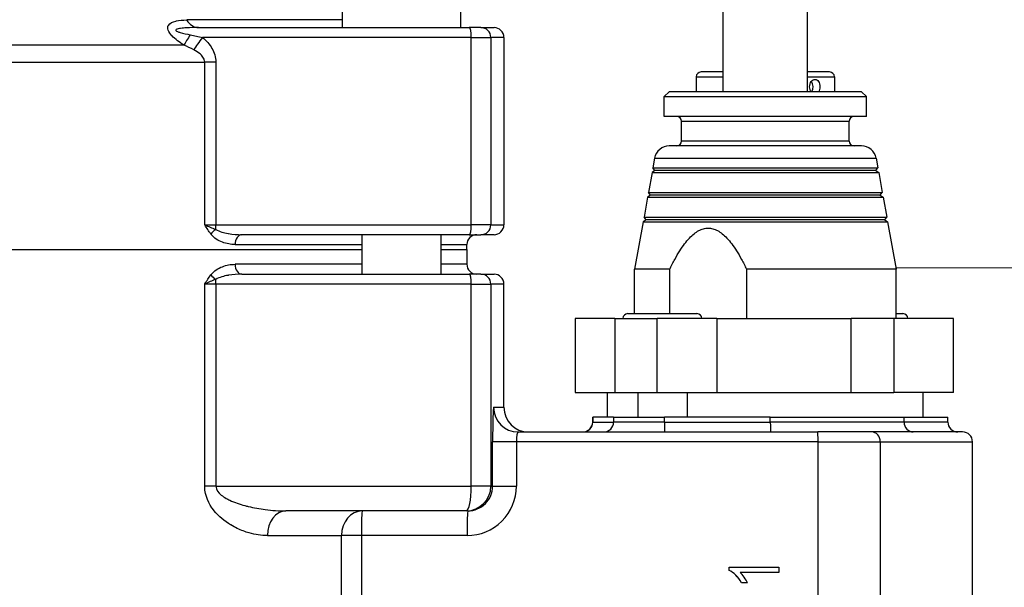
# Model space of a CAD drawing. Header units: millimetres. Extents: x -3789 to 8091, y -6405 to 1995.
# Tile 36 of 48: x 2299 to 2498, y -438 to -323. Entities that reach past the tile are written whole.
import ezdxf

# ---------------------------------------------------------------- set-up
doc = ezdxf.new("R2010")
doc.units = ezdxf.units.MM
doc.header["$LTSCALE"] = 20
doc.linetypes.add('HIDDEN', pattern=[9.525, 6.35, -3.175])
doc.layers.add('01-LINIE-025', color=1, linetype='CONTINUOUS')
doc.layers.add('02-LINIE-035', color=2, linetype='CONTINUOUS')
doc.layers.add('03-LINIE-050', color=3, linetype='CONTINUOUS', lineweight=13)

# ---------------------------------------------------------------- blocks, each defined once
blk = doc.blocks.new('A$Ce4b8372e')
at = {"layer": '03-LINIE-050', "linetype": 'HIDDEN'}
blk.add_line((2291, 0), (2035.446, 0), dxfattribs=at)

msp = doc.modelspace()

# ---------------------------------------------------------------- linework, layer by layer
at = {"layer": '02-LINIE-035'}
for p, q in [((2441.23, -337.23), (2441.23, -299.69)), ((2458.33, -337.23), (2458.33, -300.52)), ((2364.01, -309.83), (2364.01, -324.23)), ((2388.01, -309.83), (2388.01, -324.23)), ((2364.01, -322.69), (2332.48, -322.69)), ((2334.88, -324.23), (2389.76, -324.23)), ((2392.14, -324.23), (2389.76, -324.23)), ((2392.14, -324.23), (2394.78, -324.23)), ((2390.18, -326.23), (2335.7, -326.23)), ((2390.18, -364.23), (2390.18, -326.23)), ((2390.18, -326.23), (2394.14, -326.23)), ((2394.14, -326.23), (2394.14, -364.23)), ((2396.78, -326.23), (2394.14, -326.23)), ((2396.78, -326.23), (2396.78, -364.23)), ((2331.89, -327.78), (2131.68, -327.78)), ((2127.43, -331.24), (2336.14, -331.24)), ((2336.14, -364.23), (2336.14, -331.24)), ((2338.41, -331.24), (2336.14, -331.24)), ((2338.41, -331.24), (2338.41, -364.23)), ((2441.23, -333.23), (2436.78, -333.23)), ((2462.78, -333.23), (2458.33, -333.23)), ((2435.78, -334.23), (2441.23, -334.23)), ((2435.78, -334.23), (2435.78, -337.23)), ((2458.33, -334.23), (2463.78, -334.23)), ((2463.78, -334.23), (2463.78, -337.23)), ((2430.28, -337.23), (2429.28, -338.23)), ((2469.28, -337.23), (2430.28, -337.23)), ((2469.28, -337.23), (2470.28, -338.23)), ((2429.28, -338.23), (2470.28, -338.23)), ((2429.28, -342.23), (2429.28, -338.23)), ((2470.28, -342.23), (2470.28, -338.23)), ((2470.28, -342.23), (2429.28, -342.23)), ((2432.78, -343.23), (2466.78, -343.23)), ((2432.78, -347.23), (2432.78, -343.23)), ((2466.78, -347.23), (2466.78, -343.23)), ((2466.78, -347.23), (2432.78, -347.23)), ((2469.28, -348.23), (2430.29, -348.23)), ((2427.34, -350.7), (2426.99, -352.65)), ((2427.34, -350.7), (2472.23, -350.7)), ((2472.23, -350.7), (2472.58, -352.65)), ((2427.39, -353.23), (2426.81, -353.63)), ((2426.99, -352.65), (2472.58, -352.65)), ((2427.39, -353.23), (2426.99, -352.65)), ((2472.18, -353.23), (2427.39, -353.23)), ((2472.18, -353.23), (2472.58, -352.65)), ((2472.18, -353.23), (2472.76, -353.63)), ((2426.81, -353.63), (2426.09, -357.65)), ((2426.81, -353.63), (2472.76, -353.63)), ((2472.76, -353.63), (2473.48, -357.65)), ((2425.91, -358.63), (2425.19, -362.65)), ((2426.49, -358.23), (2425.91, -358.63)), ((2425.91, -358.63), (2473.66, -358.63)), ((2426.09, -357.65), (2473.48, -357.65)), ((2426.49, -358.23), (2426.09, -357.65)), ((2473.08, -358.23), (2426.49, -358.23)), ((2473.08, -358.23), (2473.48, -357.65)), ((2473.08, -358.23), (2473.66, -358.63)), ((2473.66, -358.63), (2474.38, -362.65)), ((2425.59, -363.23), (2425.01, -363.63)), ((2425.19, -362.65), (2474.38, -362.65)), ((2425.59, -363.23), (2425.19, -362.65)), ((2473.98, -363.23), (2425.59, -363.23)), ((2473.98, -363.23), (2474.38, -362.65)), ((2473.98, -363.23), (2474.56, -363.63)), ((2336.14, -364.23), (2338.41, -364.23)), ((2338.41, -364.23), (2390.18, -364.23)), ((2394.14, -364.23), (2390.18, -364.23)), ((2394.14, -364.23), (2396.78, -364.23)), ((2425.01, -363.63), (2423.28, -373.23)), ((2425.01, -363.63), (2474.56, -363.63)), ((2474.56, -363.63), (2476.28, -373.23)), ((2389.76, -366.23), (2343.69, -366.23)), ((2368.01, -366.23), (2368.01, -374.23)), ((2384.01, -366.23), (2384.01, -374.23)), ((2389.76, -366.23), (2392.14, -366.23)), ((2394.78, -366.23), (2392.14, -366.23)), ((2095.56, -369.23), (2368.01, -369.23)), ((2095.56, -369.23), (2368.01, -369.23)), ((2342.28, -368.23), (2368.01, -368.23)), ((2384.01, -368.23), (2389.28, -368.23)), ((2384.01, -369.23), (2389.28, -369.23)), ((2384.01, -369.23), (2389.28, -369.23)), ((2389.28, -369.23), (2389.28, -368.23)), ((2389.28, -369.23), (2389.28, -372.23)), ((2368.01, -372.23), (2342.28, -372.23)), ((2389.28, -372.23), (2384.01, -372.23)), ((2430.4, -373.23), (2423.28, -373.23)), ((2423.28, -382.23), (2423.28, -373.23)), ((2430.4, -382.23), (2430.4, -373.23)), ((2476.28, -373.23), (2445.98, -373.23)), ((2445.98, -373.23), (2445.98, -383.23)), ((2476.28, -383.23), (2476.28, -373.23)), ((2343.69, -374.23), (2389.76, -374.23)), ((2392.14, -374.23), (2389.76, -374.23)), ((2392.14, -374.23), (2394.78, -374.23)), ((2336.14, -417.23), (2336.14, -376.23)), ((2338.41, -376.23), (2336.14, -376.23)), ((2390.18, -376.23), (2338.41, -376.23)), ((2338.41, -376.23), (2338.41, -417.23)), ((2390.18, -417.23), (2390.18, -376.23)), ((2390.18, -376.23), (2394.14, -376.23)), ((2396.78, -376.23), (2394.14, -376.23)), ((2394.14, -376.23), (2394.14, -417.23)), ((2396.78, -401.23), (2396.78, -376.23)), ((2396.78, -376.23), (2396.78, -376.23)), ((2396.78, -401.23), (2396.78, -376.23)), ((2421.91, -382.23), (2435.91, -382.23)), ((2476.28, -382.23), (2477.66, -382.23)), ((2419.3, -383.23), (2411.25, -383.23)), ((2411.25, -383.23), (2411.25, -398.23)), ((2419.3, -383.23), (2427.87, -383.23)), ((2419.3, -383.23), (2419.3, -398.23)), ((2427.87, -398.23), (2427.87, -383.23)), ((2439.96, -383.23), (2427.87, -383.23)), ((2439.96, -383.23), (2467.18, -383.23)), ((2439.96, -383.23), (2439.96, -398.23)), ((2467.18, -398.23), (2467.18, -383.23)), ((2475.84, -383.23), (2467.18, -383.23)), ((2487.91, -383.23), (2475.84, -383.23)), ((2475.84, -383.23), (2475.84, -398.23)), ((2487.91, -398.23), (2487.91, -383.23)), ((2411.25, -398.23), (2419.3, -398.23)), ((2417.78, -403.23), (2417.78, -398.23)), ((2419.3, -398.23), (2427.87, -398.23)), ((2423.91, -398.23), (2423.91, -403.23)), ((2427.87, -398.23), (2439.96, -398.23)), ((2433.91, -398.23), (2433.91, -403.23)), ((2439.96, -398.23), (2467.18, -398.23)), ((2467.18, -398.23), (2475.84, -398.23)), ((2487.91, -398.23), (2475.84, -398.23)), ((2481.78, -403.23), (2481.78, -398.23)), ((2394.68, -401.23), (2396.78, -401.23)), ((2396.78, -401.23), (2396.78, -401.23)), ((2414.81, -403.23), (2414.78, -403.23)), ((2414.78, -404.23), (2414.78, -403.23)), ((2414.81, -404.23), (2414.78, -404.23)), ((2419.03, -403.23), (2414.81, -403.23)), ((2414.81, -403.23), (2414.81, -404.23)), ((2414.81, -404.23), (2419.03, -404.23)), ((2419.03, -403.23), (2429.32, -403.23)), ((2419.03, -403.23), (2419.03, -404.23)), ((2429.32, -404.23), (2419.03, -404.23)), ((2450.79, -403.23), (2429.32, -403.23)), ((2429.32, -404.23), (2429.32, -403.23)), ((2429.32, -404.23), (2450.79, -404.23)), ((2450.79, -403.23), (2477.9, -403.23)), ((2450.79, -404.23), (2450.79, -403.23)), ((2477.9, -404.23), (2450.79, -404.23)), ((2477.9, -403.23), (2486.78, -403.23)), ((2477.9, -404.23), (2477.9, -403.23)), ((2486.78, -404.23), (2477.9, -404.23)), ((2486.78, -404.23), (2486.78, -403.23)), ((2399.68, -406.23), (2460.4, -406.23)), ((2471.32, -406.23), (2460.4, -406.23)), ((2489.78, -406.23), (2471.32, -406.23)), ((2394.5, -417.23), (2394.5, -408.23)), ((2399.32, -408.23), (2394.5, -408.23)), ((2460.47, -408.23), (2399.32, -408.23)), ((2399.32, -408.23), (2399.32, -417.23)), ((2460.47, -533.48), (2460.47, -408.23)), ((2460.47, -408.23), (2473.07, -408.23)), ((2473.07, -408.23), (2473.07, -532.3)), ((2473.07, -408.23), (2491.78, -408.23)), ((2491.78, -532.18), (2491.78, -408.23)), ((2338.41, -417.23), (2336.14, -417.23)), ((2338.41, -417.23), (2390.18, -417.23)), ((2394.14, -417.23), (2390.18, -417.23)), ((2394.14, -417.23), (2394.5, -417.23)), ((2394.5, -417.23), (2399.32, -417.23)), ((2389.14, -422.23), (2352.58, -422.23)), ((2389.48, -422.23), (2389.14, -422.23)), ((2348.86, -427.23), (2363.87, -427.23)), ((2363.87, -466.08), (2363.87, -427.23)), ((2367.89, -427.23), (2363.87, -427.23)), ((2389.31, -427.23), (2367.89, -427.23)), ((2367.89, -427.23), (2367.89, -466.08)), ((2442.44, -434.33), (2442.44, -433.65)), ((2442.45, -433.65), (2442.44, -433.65)), ((2442.45, -434.33), (2442.44, -434.33)), ((2442.45, -433.65), (2452.49, -433.65)), ((2442.45, -434.33), (2442.45, -433.65)), ((2452.49, -434.7), (2444.67, -434.7)), ((2452.49, -433.65), (2452.49, -434.7)), ((2444.96, -436.8), (2444.95, -436.8)), ((2446.15, -436.8), (2444.96, -436.8))]:
    msp.add_line(p, q, dxfattribs=at)
for centre, radius, start, end in [((2436.78, -334.23), 1, 90, 180), ((2462.78, -334.23), 1, 0, 90), ((2431.78, -343.23), 1, 0, 90), ((2467.78, -343.23), 1, 90, 180), ((2431.78, -347.23), 1, 270, 0), ((2467.78, -347.23), 1, 180, 270), ((2430.29, -351.23), 3, 90, 169.796), ((2469.28, -351.23), 3, 10.204, 90), ((2391.28, -368.23), 2, 90, 180), ((2391.28, -372.23), 2, 180, 270), ((2394.78, -376.23), 2, 0, 90), ((2421.91, -383.23), 1, 90, 180), ((2435.91, -383.23), 1, 0, 90), ((2477.66, -383.23), 1, 0, 90), ((2401.78, -401.23), 5, 180, 270), ((2412.78, -404.23), 2, 270, 0), ((2488.78, -404.23), 2, 180, 270), ((2489.78, -408.23), 2, 0, 90)]:
    msp.add_arc(centre, radius, start, end, dxfattribs=at)
for centre, major_axis, ratio, start_param, end_param in [((2334.88, -319.23), (0, -5), 0.665827, 5.476514, 6.283185), ((2389.76, -326.23), (0, 2), 0.207912, 4.712389, 6.283185), ((2392.14, -326.23), (0, 2), 0.999657, 4.712389, 6.283185), ((2394.78, -326.23), (2, 0), 0.999657, 0, 1.570796), ((2334.21, -324.32), (2.72, 4.19), 0.020236, 1.915359, 2.554295), ((2336.74, -326.23), (-3.23, -3.82), 0.16013, 4.847141, 5.555213), ((2458.42, -336.23), (0, -1.5), 0.694253, 0.841069, 2.396094), ((2338.73, -366.09), (1.58, 1.23), 0.484418, 1.431466, 2.129318), ((2338, -364.23), (0, 2), 0.207912, 4.229622, 4.712389), ((2389.76, -364.23), (0, -2), 0.207912, 0, 1.570796), ((2392.14, -364.23), (0, -2), 0.999657, 0, 1.570796), ((2394.78, -364.23), (-2, 0), 0.999657, 1.570796, 3.141593), ((2343.69, -368.23), (0, 2), 0.701588, 0, 1.570796), ((2343.69, -372.23), (0, -2), 0.701588, 4.712389, 6.283185), ((2338.73, -374.37), (-1.58, 1.23), 0.484418, 1.012274, 1.710127), ((2389.76, -376.23), (0, 2), 0.207912, 4.712389, 6.283185), ((2392.14, -376.23), (0, 2), 0.999657, 4.712389, 6.283185), ((2394.78, -376.23), (0, 2), 0.999657, 4.712389, 6.283185), ((2338, -376.23), (0, -2), 0.207912, 1.570796, 2.053563), ((2394.68, -408.23), (0, -7), 0.026226, 3.141593, 4.712389), ((2399.68, -401.23), (0, -5), 0.999657, 4.712389, 6.283185), ((2401.78, -401.23), (0, -5), 0.999657, 4.712389, 6.283185), ((2412.83, -404.23), (0, -2), 0.994124, 0, 1.570796), ((2417.04, -404.23), (0, -2), 0.994124, 0, 1.570796), ((2429.39, -404.23), (0, -2), 0.034899, 4.712389, 6.283185), ((2450.86, -404.23), (0, -2), 0.034899, 4.712389, 6.283185), ((2479.78, -404.23), (0, -2), 0.938727, 4.712389, 6.283185), ((2399.68, -408.23), (0, 2), 0.179039, 0, 1.570796), ((2460.4, -408.23), (0, 2), 0.034899, 4.712389, 6.283185), ((2471.32, -408.23), (0, 2), 0.87525, 4.712389, 6.283185), ((2389.14, -417.23), (0, -5), 0.207912, 0, 1.570796), ((2389.14, -417.23), (0, -5), 0.999657, 0, 1.570796), ((2389.31, -417.23), (-10.01, 0), 0.998743, 1.570796, 3.141593), ((2389.48, -417.23), (-5.01, 0), 0.997149, 1.570796, 3.141593), ((2352.58, -427.23), (0, 5), 0.743327, 0, 1.570796), ((2368.06, -427.23), (0, 5), 0.83862, 0, 1.570796), ((2368.06, -427.23), (0, 5), 0.034899, 0, 1.570796), ((2389.48, -427.23), (0, 5), 0.034899, 0, 1.570796), ((2444.61, -460.21), (-1.37, 26.12), 0.234006, 5.918784, 6.054116), ((2432.04, -428.76), (-14.19, 9.42), 0.210873, 3.455015, 3.627054)]:
    msp.add_ellipse(centre, major_axis=major_axis, ratio=ratio, start_param=start_param, end_param=end_param, dxfattribs=at)
for points, knots in [([(2331.89, -327.78), (2331.03, -327.21), (2330.18, -326.59), (2329.51, -325.88), (2329.51, -325.88), (2329.5, -325.87), (2329.5, -325.87), (2329.17, -325.52), (2328.89, -325.14), (2328.75, -324.78), (2328.75, -324.77), (2328.75, -324.76), (2328.74, -324.75), (2328.61, -324.4), (2328.63, -324.07), (2328.76, -323.82), (2328.76, -323.81), (2328.77, -323.81), (2328.77, -323.8), (2329.04, -323.3), (2329.66, -323.05), (2330.31, -322.9), (2330.32, -322.9), (2330.32, -322.9), (2330.33, -322.89), (2330.99, -322.74), (2331.72, -322.69), (2332.48, -322.69)], [0, 0, 0, 0, 0.25, 0.25, 0.25, 0.251631, 0.251631, 0.251631, 0.375, 0.375, 0.375, 0.378188, 0.378188, 0.378188, 0.5, 0.5, 0.5, 0.503992, 0.503992, 0.503992, 0.75, 0.75, 0.75, 0.752462, 0.752462, 0.752462, 1, 1, 1, 1]), ([(2334.88, -324.23), (2334.05, -324.23), (2333.24, -324.24), (2332.42, -324.29), (2332.03, -324.31), (2331.63, -324.34), (2331.26, -324.39), (2331.18, -324.4), (2331.09, -324.41), (2331.01, -324.43), (2330.86, -324.45), (2330.71, -324.48), (2330.57, -324.53), (2330.55, -324.53), (2330.53, -324.54), (2330.51, -324.55), (2330.39, -324.59), (2330.26, -324.64), (2330.26, -324.74), (2330.26, -324.77), (2330.27, -324.79), (2330.29, -324.82), (2330.35, -324.91), (2330.5, -324.98), (2330.63, -325.03), (2330.72, -325.07), (2330.82, -325.11), (2330.91, -325.14), (2330.99, -325.16), (2331.06, -325.19), (2331.14, -325.21), (2331.82, -325.42), (2332.51, -325.55), (2333.21, -325.68)], [0, 0, 0, 0, 0.316536, 0.316536, 0.316536, 0.46579, 0.46579, 0.46579, 0.5, 0.5, 0.5, 0.5625, 0.5625, 0.5625, 0.572307, 0.572307, 0.572307, 0.625, 0.625, 0.625, 0.639016, 0.639016, 0.639016, 0.6875, 0.6875, 0.6875, 0.722706, 0.722706, 0.722706, 0.75, 0.75, 0.75, 1, 1, 1, 1]), ([(2335.7, -326.23), (2336.45, -326.86), (2337.12, -327.6), (2337.61, -328.44), (2338.1, -329.28), (2338.41, -330.24), (2338.41, -331.24)], [0, 0, 0, 0, 0.5, 0.5, 0.5, 1, 1, 1, 1]), ([(2336.14, -331.24), (2336.14, -331.05), (2336.1, -330.87), (2336.04, -330.69), (2336.03, -330.67), (2336.02, -330.64), (2336.01, -330.61), (2335.89, -330.32), (2335.7, -330.06), (2335.49, -329.84), (2335.4, -329.74), (2335.3, -329.65), (2335.2, -329.57), (2334.81, -329.23), (2334.37, -328.97), (2333.92, -328.73)], [0, 0, 0, 0, 0.151474, 0.151474, 0.151474, 0.174753, 0.174753, 0.174753, 0.440405, 0.440405, 0.440405, 0.553248, 0.553248, 0.553248, 1, 1, 1, 1]), ([(2459.05, -337.23), (2458.97, -337.11), (2458.9, -336.96), (2458.79, -336.62), (2458.76, -336.42), (2458.76, -336.04), (2458.79, -335.84), (2458.91, -335.47), (2459, -335.3), (2459.2, -335.04), (2459.32, -334.92), (2459.59, -334.77), (2459.73, -334.73), (2459.99, -334.73), (2460.13, -334.77), (2460.37, -334.92), (2460.48, -335.04), (2460.65, -335.3), (2460.73, -335.47), (2460.82, -335.84), (2460.84, -336.04), (2460.84, -336.23), (2460.84, -336.42), (2460.82, -336.62), (2460.73, -336.96), (2460.67, -337.11), (2460.61, -337.23)], [0.347583, 0.347583, 0.347583, 0.347583, 0.3958472, 0.3958472, 0.4523969, 0.4523969, 0.5089466, 0.5089466, 0.5654964, 0.5654964, 0.6220459, 0.6220459, 0.6785954, 0.6785954, 0.7351448, 0.7351448, 0.7916943, 0.7916943, 0.8482441, 0.8482441, 0.9047938, 0.9047938, 0.9047938, 0.9613436, 0.9613436, 1.0096077, 1.0096077, 1.0096077, 1.0096077]), ([(2336.14, -364.23), (2336.14, -364.23), (2336.14, -364.23), (2336.15, -364.23), (2336.48, -364.39), (2336.85, -364.55), (2337.24, -364.71), (2337.6, -364.86), (2337.98, -365.01), (2338.36, -365.16)], [0, 0, 0, 0, 0.005189, 0.005189, 0.005189, 0.518321, 0.518321, 0.518321, 1, 1, 1, 1]), ([(2337.39, -366.09), (2336.95, -365.51), (2336.55, -364.87), (2336.14, -364.24), (2336.14, -364.24), (2336.14, -364.23), (2336.14, -364.23)], [0, 0, 0, 0, 0.99495, 0.99495, 0.99495, 1, 1, 1, 1]), ([(2338.36, -365.16), (2339.15, -365.63), (2340.03, -365.83), (2340.89, -365.99), (2340.92, -365.99), (2340.95, -366), (2340.98, -366), (2341.88, -366.16), (2342.79, -366.23), (2343.69, -366.23)], [0, 0, 0, 0, 0.483285, 0.483285, 0.483285, 0.5, 0.5, 0.5, 1, 1, 1, 1]), ([(2342.28, -368.23), (2341.43, -368.23), (2340.56, -368.07), (2339.72, -367.75), (2338.88, -367.42), (2338.04, -366.94), (2337.39, -366.09)], [0, 0, 0, 0, 0.49937, 0.49937, 0.49937, 1, 1, 1, 1]), ([(2337.39, -374.37), (2338.04, -373.52), (2338.88, -373.04), (2339.72, -372.71), (2340.55, -372.39), (2341.42, -372.23), (2342.28, -372.23)], [0, 0, 0, 0, 0.5, 0.5, 0.5, 1, 1, 1, 1]), ([(2336.14, -376.23), (2336.14, -376.23), (2336.14, -376.22), (2336.14, -376.22), (2336.55, -375.59), (2336.95, -374.95), (2337.39, -374.37)], [0, 0, 0, 0, 0.00505, 0.00505, 0.00505, 1, 1, 1, 1]), ([(2343.69, -374.23), (2342.79, -374.23), (2341.88, -374.3), (2340.98, -374.46), (2340.95, -374.46), (2340.92, -374.47), (2340.89, -374.47), (2340.03, -374.63), (2339.15, -374.83), (2338.36, -375.3)], [0, 0, 0, 0, 0.5, 0.5, 0.5, 0.516715, 0.516715, 0.516715, 1, 1, 1, 1]), ([(2338.36, -375.3), (2337.98, -375.45), (2337.6, -375.6), (2337.24, -375.75), (2336.85, -375.91), (2336.48, -376.07), (2336.15, -376.23), (2336.14, -376.23), (2336.14, -376.23), (2336.14, -376.23)], [0, 0, 0, 0, 0.481679, 0.481679, 0.481679, 0.994811, 0.994811, 0.994811, 1, 1, 1, 1]), ([(2348.86, -427.23), (2347.63, -427.23), (2346.38, -427.05), (2345.14, -426.7), (2344.34, -426.47), (2343.53, -426.17), (2342.73, -425.78), (2342.29, -425.58), (2341.86, -425.34), (2341.43, -425.08), (2341.41, -425.07), (2341.39, -425.06), (2341.38, -425.05), (2340.17, -424.32), (2338.99, -423.38), (2338, -422.15), (2337.99, -422.13), (2337.97, -422.11), (2337.96, -422.09), (2336.99, -420.86), (2336.18, -419.2), (2336.14, -417.37), (2336.14, -417.33), (2336.14, -417.28), (2336.14, -417.23)], [0, 0, 0, 0, 0.247451, 0.247451, 0.247451, 0.408396, 0.408396, 0.408396, 0.496435, 0.496435, 0.496435, 0.5, 0.5, 0.5, 0.74635, 0.74635, 0.74635, 0.75, 0.75, 0.75, 0.993592, 0.993592, 0.993592, 1, 1, 1, 1]), ([(2338.41, -417.23), (2338.41, -417.99), (2338.95, -418.59), (2339.48, -419.03), (2339.79, -419.28), (2340.13, -419.5), (2340.47, -419.69), (2340.72, -419.83), (2340.96, -419.95), (2341.22, -420.07), (2342.2, -420.54), (2343.24, -420.88), (2344.26, -421.16), (2344.5, -421.22), (2344.73, -421.28), (2344.96, -421.34), (2346.11, -421.61), (2347.26, -421.82), (2348.41, -421.96), (2349.8, -422.14), (2351.19, -422.23), (2352.58, -422.23)], [0, 0, 0, 0, 0.125, 0.125, 0.125, 0.197519, 0.197519, 0.197519, 0.25, 0.25, 0.25, 0.454055, 0.454055, 0.454055, 0.5, 0.5, 0.5, 0.725466, 0.725466, 0.725466, 1, 1, 1, 1]), ([(2444.95, -436.8), (2444.62, -436.21), (2444.23, -435.7), (2443.31, -434.82), (2442.87, -434.51), (2442.44, -434.33)], [0, 0, 0, 0, 0.498943, 0.498943, 1, 1, 1, 1]), ([(2444.96, -436.8), (2444.64, -436.21), (2444.25, -435.7), (2443.33, -434.82), (2442.89, -434.51), (2442.45, -434.33)], [0, 0, 0, 0, 0.498943, 0.498943, 1, 1, 1, 1])]:
    msp.add_open_spline(points, degree=3, knots=knots, dxfattribs=at)
for points in [[(2333.21, -325.68), (2334.05, -325.84), (2334.88, -326.03), (2335.7, -326.23)], [(2333.92, -328.73), (2333.27, -328.4), (2332.59, -328.07), (2331.89, -327.78)]]:
    msp.add_open_spline(points, degree=3, dxfattribs=at)
msp.add_rational_spline([(2430.4, -373.23), (2438.19, -357.03), (2445.98, -373.23)], [1.09087378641, 1.15632621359, 1.09087378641], degree=2, dxfattribs=at)

# ---------------------------------------------------------------- block references
at = {"layer": '01-LINIE-025'}
msp.add_blockref('A$Ce4b8372e', (440.78, -372.93), dxfattribs=at)

doc.saveas('drawing.dxf')
